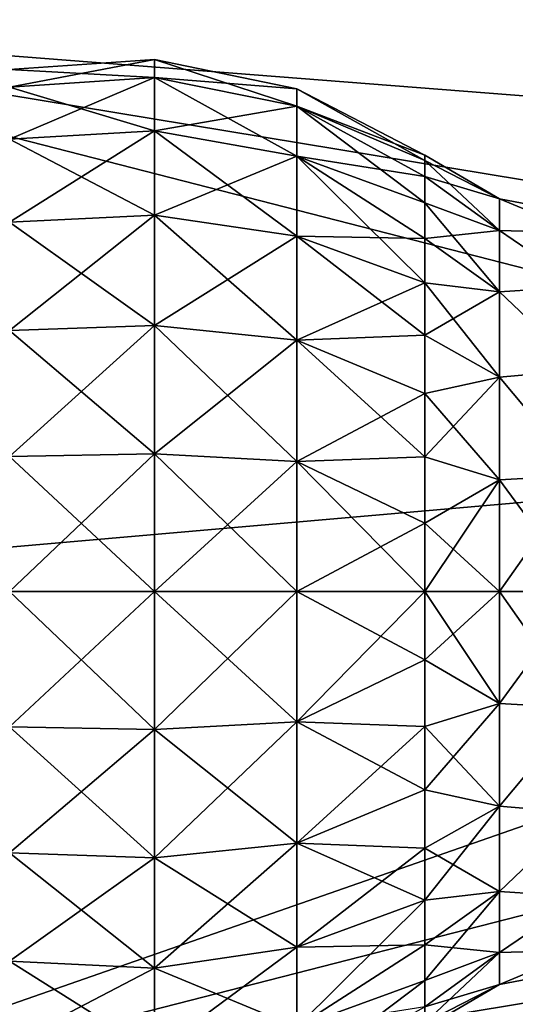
# Model space of a CAD drawing. Header units: millimetres. Extents: x -110 to 119, y -127 to 212.
# Tile 34 of 186: x -104 to -98, y -5 to 7. Entities that reach past the tile are written whole.
import ezdxf

# ---------------------------------------------------------------- set-up
doc = ezdxf.new("R2010")
doc.units = ezdxf.units.MM
doc.header["$LTSCALE"] = 26.699852
for name, color, linetype in [('10', 7, 'CONTINUOUS'), ('517', 7, 'CONTINUOUS'), ('519', 7, 'CONTINUOUS'), ('523', 7, 'CONTINUOUS'), ('524', 7, 'CONTINUOUS'), ('9', 7, 'CONTINUOUS')]:
    doc.layers.add(name, color=color, linetype=linetype)

msp = doc.modelspace()

# ---------------------------------------------------------------- linework, layer by layer
at = {"layer": '10', "color": 7, "linetype": 'CONTINUOUS', "true_color": 0xa2afbf}
for points in [[(-107.336, 13.394, -53), (-109.327, 6.828, -53), (-88.783, 5.226, -36), (-107.336, 13.394, -53)], [(-88.051, 6.851, -36), (-107.336, 13.394, -53), (-88.783, 5.226, -36), (-88.051, 6.851, -36)], [(-109.327, 6.828, -53), (-110, 0, -53), (-89.632, 1.78, -36), (-109.327, 6.828, -53)], [(-88.783, 5.226, -36), (-109.327, 6.828, -53), (-89.312, 3.527, -36), (-88.783, 5.226, -36)], [(-89.312, 3.527, -36), (-109.327, 6.828, -53), (-89.632, 1.78, -36), (-89.312, 3.527, -36)], [(-110, 0, -53), (-89.74, 0, -36), (-89.632, 1.78, -36), (-110, 0, -53)]]:
    msp.add_3dface(points, dxfattribs=at)
at = {"layer": '517', "color": 7, "linetype": 'CONTINUOUS', "true_color": 0xa2afbf}
for points in [[(-98.06, 0, 54.771), (-98.951, 0, 55.245), (-98.951, -0.817, 55.181), (-98.06, 0, 54.771)], [(-98.06, -1.337, 54.579), (-98.06, 0, 54.771), (-98.951, -0.817, 55.181), (-98.06, -1.337, 54.579)], [(-98.06, 0, 45.279), (-98.06, -1.337, 45.471), (-98.951, 0, 44.805), (-98.06, 0, 45.279)], [(-98.951, 0, 44.805), (-98.06, -1.337, 45.471), (-98.951, -0.817, 44.869), (-98.951, 0, 44.805)], [(-98.06, 0, 54.771), (-98.06, -1.337, 54.579), (-97.078, 0, 54.535), (-98.06, 0, 54.771)], [(-97.078, 0, 54.535), (-98.06, -1.337, 54.579), (-97.078, -1.394, 54.314), (-97.078, 0, 54.535)], [(-98.06, -1.337, 45.471), (-98.06, 0, 45.279), (-97.078, -1.394, 45.736), (-98.06, -1.337, 45.471)], [(-97.078, -1.394, 45.736), (-98.06, 0, 45.279), (-97.078, 0, 45.515), (-97.078, -1.394, 45.736)], [(-98.951, -1.613, 54.99), (-98.06, -1.337, 54.579), (-98.951, -0.817, 55.181), (-98.951, -1.613, 54.99)], [(-98.951, -0.817, 44.869), (-98.06, -1.337, 45.471), (-98.951, -1.613, 45.06), (-98.951, -0.817, 44.869)], [(-98.06, -2.566, 54.017), (-98.06, -1.337, 54.579), (-98.951, -2.37, 54.676), (-98.06, -2.566, 54.017)], [(-98.951, -2.37, 54.676), (-98.06, -1.337, 54.579), (-98.951, -1.613, 54.99), (-98.951, -2.37, 54.676)], [(-98.06, -1.337, 45.471), (-98.06, -2.566, 46.033), (-98.951, -1.613, 45.06), (-98.06, -1.337, 45.471)], [(-98.06, -1.337, 54.579), (-98.06, -2.566, 54.017), (-97.078, -1.394, 54.314), (-98.06, -1.337, 54.579)], [(-98.06, -2.566, 46.033), (-98.06, -1.337, 45.471), (-97.078, -1.394, 45.736), (-98.06, -2.566, 46.033)], [(-97.078, -1.394, 54.314), (-98.06, -2.566, 54.017), (-97.078, -2.651, 53.674), (-97.078, -1.394, 54.314)], [(-97.078, -2.651, 46.376), (-98.06, -2.566, 46.033), (-97.078, -1.394, 45.736), (-97.078, -2.651, 46.376)], [(-98.951, -1.613, 45.06), (-98.06, -2.566, 46.033), (-98.951, -2.37, 45.374), (-98.951, -1.613, 45.06)], [(-98.951, -3.068, 54.248), (-98.06, -2.566, 54.017), (-98.951, -2.37, 54.676), (-98.951, -3.068, 54.248)], [(-98.951, -2.37, 45.374), (-98.06, -2.566, 46.033), (-98.951, -3.068, 45.802), (-98.951, -2.37, 45.374)], [(-98.06, -3.587, 53.133), (-98.06, -2.566, 54.017), (-98.951, -3.691, 53.716), (-98.06, -3.587, 53.133)], [(-98.951, -3.691, 53.716), (-98.06, -2.566, 54.017), (-98.951, -3.068, 54.248), (-98.951, -3.691, 53.716)], [(-98.06, -2.566, 46.033), (-98.06, -3.587, 46.917), (-98.951, -3.068, 45.802), (-98.06, -2.566, 46.033)], [(-98.06, -2.566, 54.017), (-98.06, -3.587, 53.133), (-97.078, -2.651, 53.674), (-98.06, -2.566, 54.017)], [(-98.06, -3.587, 46.917), (-98.06, -2.566, 46.033), (-97.078, -2.651, 46.376), (-98.06, -3.587, 46.917)], [(-97.078, -2.651, 53.674), (-98.06, -3.587, 53.133), (-97.078, -3.649, 52.676), (-97.078, -2.651, 53.674)], [(-97.078, -3.649, 47.374), (-98.06, -3.587, 46.917), (-97.078, -2.651, 46.376), (-97.078, -3.649, 47.374)], [(-98.951, -3.068, 45.802), (-98.06, -3.587, 46.917), (-98.951, -3.691, 46.334), (-98.951, -3.068, 45.802)], [(-98.06, -4.317, 51.996), (-98.06, -3.587, 53.133), (-98.951, -4.651, 52.395), (-98.06, -4.317, 51.996)], [(-98.951, -4.651, 52.395), (-98.06, -3.587, 53.133), (-98.951, -4.223, 53.093), (-98.951, -4.651, 52.395)], [(-98.951, -4.223, 53.093), (-98.06, -3.587, 53.133), (-98.951, -3.691, 53.716), (-98.951, -4.223, 53.093)], [(-98.06, -3.587, 46.917), (-98.06, -4.317, 48.054), (-98.951, -4.223, 46.957), (-98.06, -3.587, 46.917)], [(-98.951, -3.691, 46.334), (-98.06, -3.587, 46.917), (-98.951, -4.223, 46.957), (-98.951, -3.691, 46.334)], [(-98.06, -3.587, 53.133), (-98.06, -4.317, 51.996), (-97.078, -3.649, 52.676), (-98.06, -3.587, 53.133)], [(-98.06, -4.317, 48.054), (-98.06, -3.587, 46.917), (-97.078, -3.649, 47.374), (-98.06, -4.317, 48.054)], [(-97.078, -3.649, 52.676), (-98.06, -4.317, 51.996), (-97.078, -4.289, 51.419), (-97.078, -3.649, 52.676)], [(-97.078, -4.289, 48.631), (-98.06, -4.317, 48.054), (-97.078, -3.649, 47.374), (-97.078, -4.289, 48.631)], [(-98.951, -4.223, 46.957), (-98.06, -4.317, 48.054), (-98.951, -4.651, 47.655), (-98.951, -4.223, 46.957)], [(-98.06, -4.698, 50.7), (-98.06, -4.317, 51.996), (-98.951, -5.156, 50.842), (-98.06, -4.698, 50.7)], [(-98.951, -5.156, 50.842), (-98.06, -4.317, 51.996), (-98.951, -4.965, 51.638), (-98.951, -5.156, 50.842)], [(-98.951, -4.965, 51.638), (-98.06, -4.317, 51.996), (-98.951, -4.651, 52.395), (-98.951, -4.965, 51.638)], [(-98.06, -4.317, 48.054), (-98.06, -4.698, 49.35), (-98.951, -4.965, 48.412), (-98.06, -4.317, 48.054)], [(-98.951, -4.651, 47.655), (-98.06, -4.317, 48.054), (-98.951, -4.965, 48.412), (-98.951, -4.651, 47.655)], [(-98.06, -4.317, 51.996), (-98.06, -4.698, 50.7), (-97.078, -4.289, 51.419), (-98.06, -4.317, 51.996)], [(-97.078, -4.289, 51.419), (-98.06, -4.698, 50.7), (-97.078, -4.51, 50.025), (-97.078, -4.289, 51.419)], [(-98.06, -4.698, 49.35), (-98.06, -4.317, 48.054), (-97.078, -4.289, 48.631), (-98.06, -4.698, 49.35)], [(-97.078, -4.51, 50.025), (-98.06, -4.698, 49.35), (-97.078, -4.289, 48.631), (-97.078, -4.51, 50.025)], [(-98.06, -4.698, 50.7), (-98.06, -4.698, 49.35), (-97.078, -4.51, 50.025), (-98.06, -4.698, 50.7)], [(-98.06, -4.698, 49.35), (-98.06, -4.698, 50.7), (-98.951, -5.22, 50.025), (-98.06, -4.698, 49.35)], [(-98.951, -5.22, 50.025), (-98.06, -4.698, 50.7), (-98.951, -5.156, 50.842), (-98.951, -5.22, 50.025)], [(-98.951, -4.965, 48.412), (-98.06, -4.698, 49.35), (-98.951, -5.156, 49.208), (-98.951, -4.965, 48.412)], [(-98.951, -5.156, 49.208), (-98.06, -4.698, 49.35), (-98.951, -5.22, 50.025), (-98.951, -5.156, 49.208)]]:
    msp.add_3dface(points, dxfattribs=at)
at = {"layer": '519', "color": 7, "linetype": 'CONTINUOUS', "true_color": 0xa2afbf}
for points in [[(-98.951, 5.22, 50.025), (-98.951, 5.156, 50.842), (-98.06, 4.698, 50.7), (-98.951, 5.22, 50.025)], [(-98.951, 5.156, 49.208), (-98.951, 5.22, 50.025), (-98.06, 4.698, 49.35), (-98.951, 5.156, 49.208)], [(-98.06, 4.698, 49.35), (-98.951, 5.22, 50.025), (-98.06, 4.698, 50.7), (-98.06, 4.698, 49.35)], [(-98.951, 5.156, 50.842), (-98.951, 4.965, 51.638), (-98.06, 4.698, 50.7), (-98.951, 5.156, 50.842)], [(-98.951, 4.965, 48.412), (-98.951, 5.156, 49.208), (-98.06, 4.317, 48.054), (-98.951, 4.965, 48.412)], [(-98.06, 4.317, 48.054), (-98.951, 5.156, 49.208), (-98.06, 4.698, 49.35), (-98.06, 4.317, 48.054)], [(-98.951, 4.965, 51.638), (-98.951, 4.651, 52.395), (-98.06, 4.317, 51.996), (-98.951, 4.965, 51.638)], [(-98.06, 4.698, 50.7), (-98.951, 4.965, 51.638), (-98.06, 4.317, 51.996), (-98.06, 4.698, 50.7)], [(-98.951, 4.651, 47.655), (-98.951, 4.965, 48.412), (-98.06, 4.317, 48.054), (-98.951, 4.651, 47.655)], [(-98.951, 4.651, 52.395), (-98.951, 4.223, 53.093), (-98.06, 4.317, 51.996), (-98.951, 4.651, 52.395)], [(-98.951, 4.223, 46.957), (-98.951, 4.651, 47.655), (-98.06, 3.587, 46.917), (-98.951, 4.223, 46.957)], [(-98.06, 3.587, 46.917), (-98.951, 4.651, 47.655), (-98.06, 4.317, 48.054), (-98.06, 3.587, 46.917)], [(-98.06, 4.317, 48.054), (-98.06, 4.698, 49.35), (-97.078, 4.289, 48.631), (-98.06, 4.317, 48.054)], [(-98.06, 4.698, 49.35), (-98.06, 4.698, 50.7), (-97.078, 4.51, 50.025), (-98.06, 4.698, 49.35)], [(-97.078, 4.289, 48.631), (-98.06, 4.698, 49.35), (-97.078, 4.51, 50.025), (-97.078, 4.289, 48.631)], [(-98.06, 4.698, 50.7), (-98.06, 4.317, 51.996), (-97.078, 4.289, 51.419), (-98.06, 4.698, 50.7)], [(-97.078, 4.51, 50.025), (-98.06, 4.698, 50.7), (-97.078, 4.289, 51.419), (-97.078, 4.51, 50.025)], [(-98.06, 4.317, 51.996), (-98.951, 4.223, 53.093), (-98.06, 3.587, 53.133), (-98.06, 4.317, 51.996)], [(-98.06, 3.587, 46.917), (-98.06, 4.317, 48.054), (-97.078, 3.649, 47.374), (-98.06, 3.587, 46.917)], [(-97.078, 3.649, 47.374), (-98.06, 4.317, 48.054), (-97.078, 4.289, 48.631), (-97.078, 3.649, 47.374)], [(-98.06, 4.317, 51.996), (-98.06, 3.587, 53.133), (-97.078, 3.649, 52.676), (-98.06, 4.317, 51.996)], [(-97.078, 4.289, 51.419), (-98.06, 4.317, 51.996), (-97.078, 3.649, 52.676), (-97.078, 4.289, 51.419)], [(-98.951, 4.223, 53.093), (-98.951, 3.691, 53.716), (-98.06, 3.587, 53.133), (-98.951, 4.223, 53.093)], [(-98.951, 3.691, 46.334), (-98.951, 4.223, 46.957), (-98.06, 3.587, 46.917), (-98.951, 3.691, 46.334)], [(-98.951, 3.691, 53.716), (-98.951, 3.068, 54.248), (-98.06, 3.587, 53.133), (-98.951, 3.691, 53.716)], [(-98.951, 3.068, 45.802), (-98.951, 3.691, 46.334), (-98.06, 2.566, 46.033), (-98.951, 3.068, 45.802)], [(-98.06, 2.566, 46.033), (-98.951, 3.691, 46.334), (-98.06, 3.587, 46.917), (-98.06, 2.566, 46.033)], [(-98.06, 3.587, 53.133), (-98.951, 3.068, 54.248), (-98.06, 2.566, 54.017), (-98.06, 3.587, 53.133)], [(-97.078, 2.651, 46.376), (-98.06, 3.587, 46.917), (-97.078, 3.649, 47.374), (-97.078, 2.651, 46.376)], [(-97.078, 3.649, 52.676), (-98.06, 3.587, 53.133), (-97.078, 2.651, 53.674), (-97.078, 3.649, 52.676)], [(-98.06, 2.566, 46.033), (-98.06, 3.587, 46.917), (-97.078, 2.651, 46.376), (-98.06, 2.566, 46.033)], [(-98.06, 3.587, 53.133), (-98.06, 2.566, 54.017), (-97.078, 2.651, 53.674), (-98.06, 3.587, 53.133)], [(-98.951, 3.068, 54.248), (-98.951, 2.37, 54.676), (-98.06, 2.566, 54.017), (-98.951, 3.068, 54.248)], [(-98.951, 2.37, 45.374), (-98.951, 3.068, 45.802), (-98.06, 2.566, 46.033), (-98.951, 2.37, 45.374)], [(-97.078, 1.394, 45.736), (-98.06, 2.566, 46.033), (-97.078, 2.651, 46.376), (-97.078, 1.394, 45.736)], [(-97.078, 2.651, 53.674), (-98.06, 2.566, 54.017), (-97.078, 1.394, 54.314), (-97.078, 2.651, 53.674)], [(-98.951, 2.37, 54.676), (-98.951, 1.613, 54.99), (-98.06, 2.566, 54.017), (-98.951, 2.37, 54.676)], [(-98.06, 2.566, 54.017), (-98.951, 1.613, 54.99), (-98.06, 1.337, 54.579), (-98.06, 2.566, 54.017)], [(-98.06, 1.337, 45.471), (-98.951, 2.37, 45.374), (-98.06, 2.566, 46.033), (-98.06, 1.337, 45.471)], [(-98.06, 1.337, 45.471), (-98.06, 2.566, 46.033), (-97.078, 1.394, 45.736), (-98.06, 1.337, 45.471)], [(-98.06, 2.566, 54.017), (-98.06, 1.337, 54.579), (-97.078, 1.394, 54.314), (-98.06, 2.566, 54.017)], [(-98.951, 1.613, 45.06), (-98.951, 2.37, 45.374), (-98.06, 1.337, 45.471), (-98.951, 1.613, 45.06)], [(-98.951, 1.613, 54.99), (-98.951, 0.817, 55.181), (-98.06, 1.337, 54.579), (-98.951, 1.613, 54.99)], [(-98.951, 0.817, 44.869), (-98.951, 1.613, 45.06), (-98.06, 1.337, 45.471), (-98.951, 0.817, 44.869)], [(-98.951, 0, 55.245), (-98.06, 0, 54.771), (-98.06, 1.337, 54.579), (-98.951, 0, 55.245)], [(-98.951, 0.817, 55.181), (-98.951, 0, 55.245), (-98.06, 1.337, 54.579), (-98.951, 0.817, 55.181)], [(-98.06, 0, 45.279), (-98.951, 0.817, 44.869), (-98.06, 1.337, 45.471), (-98.06, 0, 45.279)], [(-98.06, 0, 54.771), (-97.078, 0, 54.535), (-97.078, 1.394, 54.314), (-98.06, 0, 54.771)], [(-98.06, 1.337, 54.579), (-98.06, 0, 54.771), (-97.078, 1.394, 54.314), (-98.06, 1.337, 54.579)], [(-97.078, 0, 45.515), (-98.06, 1.337, 45.471), (-97.078, 1.394, 45.736), (-97.078, 0, 45.515)], [(-97.078, 0, 45.515), (-98.06, 0, 45.279), (-98.06, 1.337, 45.471), (-97.078, 0, 45.515)], [(-98.06, 0, 45.279), (-98.951, 0, 44.805), (-98.951, 0.817, 44.869), (-98.06, 0, 45.279)]]:
    msp.add_3dface(points, dxfattribs=at)
at = {"layer": '523', "color": 7, "linetype": 'CONTINUOUS', "true_color": 0xa2afbf}
for points in [[(-103.919, 0, 56.271), (-103.919, -1.617, 56.058), (-102.186, 0, 56.39), (-103.919, 0, 56.271)], [(-102.186, 0, 56.39), (-103.919, -1.617, 56.058), (-102.186, -1.647, 56.173), (-102.186, 0, 56.39)], [(-103.919, -1.617, 43.992), (-103.919, 0, 43.779), (-102.186, -1.647, 43.877), (-103.919, -1.617, 43.992)], [(-102.186, -1.647, 43.877), (-103.919, 0, 43.779), (-102.186, 0, 43.66), (-102.186, -1.647, 43.877)], [(-102.186, 0, 56.39), (-102.186, -1.647, 56.173), (-100.484, 0, 56.037), (-102.186, 0, 56.39)], [(-100.484, 0, 56.037), (-102.186, -1.647, 56.173), (-100.484, -1.556, 55.832), (-100.484, 0, 56.037)], [(-102.186, -1.647, 43.877), (-102.186, 0, 43.66), (-100.484, -1.556, 44.218), (-102.186, -1.647, 43.877)], [(-100.484, -1.556, 44.218), (-102.186, 0, 43.66), (-100.484, 0, 44.013), (-100.484, -1.556, 44.218)], [(-98.951, -0.817, 55.181), (-98.951, 0, 55.245), (-100.484, -1.556, 55.832), (-98.951, -0.817, 55.181)], [(-98.951, 0, 55.245), (-100.484, 0, 56.037), (-100.484, -1.556, 55.832), (-98.951, 0, 55.245)], [(-98.951, 0, 44.805), (-98.951, -0.817, 44.869), (-100.484, 0, 44.013), (-98.951, 0, 44.805)], [(-98.951, -0.817, 44.869), (-100.484, -1.556, 44.218), (-100.484, 0, 44.013), (-98.951, -0.817, 44.869)], [(-98.951, -0.817, 44.869), (-98.951, -1.613, 45.06), (-100.484, -1.556, 44.218), (-98.951, -0.817, 44.869)], [(-98.951, -1.613, 54.99), (-98.951, -0.817, 55.181), (-100.484, -1.556, 55.832), (-98.951, -1.613, 54.99)], [(-103.919, -1.617, 56.058), (-103.919, -3.123, 55.434), (-102.186, -1.647, 56.173), (-103.919, -1.617, 56.058)], [(-103.919, -3.123, 44.616), (-103.919, -1.617, 43.992), (-102.186, -3.183, 44.513), (-103.919, -3.123, 44.616)], [(-102.186, -3.183, 44.513), (-103.919, -1.617, 43.992), (-102.186, -1.647, 43.877), (-102.186, -3.183, 44.513)], [(-102.186, -1.647, 56.173), (-103.919, -3.123, 55.434), (-102.186, -3.183, 55.537), (-102.186, -1.647, 56.173)], [(-102.186, -1.647, 56.173), (-102.186, -3.183, 55.537), (-100.484, -1.556, 55.832), (-102.186, -1.647, 56.173)], [(-100.484, -1.556, 55.832), (-102.186, -3.183, 55.537), (-100.484, -3.006, 55.232), (-100.484, -1.556, 55.832)], [(-100.484, -3.006, 44.818), (-102.186, -1.647, 43.877), (-100.484, -1.556, 44.218), (-100.484, -3.006, 44.818)], [(-102.186, -3.183, 44.513), (-102.186, -1.647, 43.877), (-100.484, -3.006, 44.818), (-102.186, -3.183, 44.513)], [(-98.951, -1.613, 45.06), (-98.951, -2.37, 45.374), (-100.484, -1.556, 44.218), (-98.951, -1.613, 45.06)], [(-98.951, -2.37, 45.374), (-100.484, -3.006, 44.818), (-100.484, -1.556, 44.218), (-98.951, -2.37, 45.374)], [(-98.951, -1.613, 54.99), (-100.484, -1.556, 55.832), (-100.484, -3.006, 55.232), (-98.951, -1.613, 54.99)], [(-98.951, -2.37, 54.676), (-98.951, -1.613, 54.99), (-100.484, -3.006, 55.232), (-98.951, -2.37, 54.676)], [(-98.951, -2.37, 45.374), (-98.951, -3.068, 45.802), (-100.484, -3.006, 44.818), (-98.951, -2.37, 45.374)], [(-98.951, -3.068, 54.248), (-98.951, -2.37, 54.676), (-100.484, -3.006, 55.232), (-98.951, -3.068, 54.248)], [(-102.186, -3.183, 55.537), (-102.186, -4.501, 54.526), (-100.484, -3.006, 55.232), (-102.186, -3.183, 55.537)], [(-100.484, -3.006, 55.232), (-102.186, -4.501, 54.526), (-100.484, -4.251, 54.276), (-100.484, -3.006, 55.232)], [(-100.484, -4.251, 45.774), (-102.186, -3.183, 44.513), (-100.484, -3.006, 44.818), (-100.484, -4.251, 45.774)], [(-98.951, -3.068, 45.802), (-98.951, -3.691, 46.334), (-100.484, -3.006, 44.818), (-98.951, -3.068, 45.802)], [(-98.951, -3.691, 46.334), (-100.484, -4.251, 45.774), (-100.484, -3.006, 44.818), (-98.951, -3.691, 46.334)], [(-98.951, -3.068, 54.248), (-100.484, -3.006, 55.232), (-100.484, -4.251, 54.276), (-98.951, -3.068, 54.248)], [(-103.919, -3.123, 55.434), (-103.919, -4.417, 54.442), (-102.186, -3.183, 55.537), (-103.919, -3.123, 55.434)], [(-103.919, -4.417, 45.608), (-103.919, -3.123, 44.616), (-102.186, -4.501, 45.524), (-103.919, -4.417, 45.608)], [(-102.186, -4.501, 45.524), (-103.919, -3.123, 44.616), (-102.186, -3.183, 44.513), (-102.186, -4.501, 45.524)], [(-98.951, -3.691, 53.716), (-98.951, -3.068, 54.248), (-100.484, -4.251, 54.276), (-98.951, -3.691, 53.716)], [(-102.186, -3.183, 55.537), (-103.919, -4.417, 54.442), (-102.186, -4.501, 54.526), (-102.186, -3.183, 55.537)], [(-102.186, -4.501, 45.524), (-102.186, -3.183, 44.513), (-100.484, -4.251, 45.774), (-102.186, -4.501, 45.524)], [(-98.951, -3.691, 46.334), (-98.951, -4.223, 46.957), (-100.484, -4.251, 45.774), (-98.951, -3.691, 46.334)], [(-98.951, -4.223, 53.093), (-98.951, -3.691, 53.716), (-100.484, -5.207, 53.031), (-98.951, -4.223, 53.093)], [(-98.951, -3.691, 53.716), (-100.484, -4.251, 54.276), (-100.484, -5.207, 53.031), (-98.951, -3.691, 53.716)], [(-98.951, -4.223, 46.957), (-98.951, -4.651, 47.655), (-100.484, -5.207, 47.019), (-98.951, -4.223, 46.957)], [(-98.951, -4.223, 46.957), (-100.484, -5.207, 47.019), (-100.484, -4.251, 45.774), (-98.951, -4.223, 46.957)], [(-98.951, -4.651, 52.395), (-98.951, -4.223, 53.093), (-100.484, -5.207, 53.031), (-98.951, -4.651, 52.395)], [(-102.186, -4.501, 54.526), (-102.186, -5.512, 53.208), (-100.484, -4.251, 54.276), (-102.186, -4.501, 54.526)], [(-100.484, -4.251, 54.276), (-102.186, -5.512, 53.208), (-100.484, -5.207, 53.031), (-100.484, -4.251, 54.276)], [(-100.484, -5.207, 47.019), (-102.186, -4.501, 45.524), (-100.484, -4.251, 45.774), (-100.484, -5.207, 47.019)], [(-103.919, -4.417, 54.442), (-103.919, -5.409, 53.148), (-102.186, -4.501, 54.526), (-103.919, -4.417, 54.442)], [(-103.919, -5.409, 46.902), (-103.919, -4.417, 45.608), (-102.186, -5.512, 46.842), (-103.919, -5.409, 46.902)], [(-102.186, -5.512, 46.842), (-103.919, -4.417, 45.608), (-102.186, -4.501, 45.524), (-102.186, -5.512, 46.842)], [(-102.186, -4.501, 54.526), (-103.919, -5.409, 53.148), (-102.186, -5.512, 53.208), (-102.186, -4.501, 54.526)], [(-102.186, -5.512, 46.842), (-102.186, -4.501, 45.524), (-100.484, -5.207, 47.019), (-102.186, -5.512, 46.842)], [(-98.951, -4.651, 47.655), (-98.951, -4.965, 48.412), (-100.484, -5.207, 47.019), (-98.951, -4.651, 47.655)], [(-98.951, -4.965, 51.638), (-98.951, -4.651, 52.395), (-100.484, -5.807, 51.581), (-98.951, -4.965, 51.638)], [(-98.951, -4.651, 52.395), (-100.484, -5.207, 53.031), (-100.484, -5.807, 51.581), (-98.951, -4.651, 52.395)]]:
    msp.add_3dface(points, dxfattribs=at)
at = {"layer": '524', "color": 7, "linetype": 'CONTINUOUS', "true_color": 0xa2afbf}
for points in [[(-103.919, 6.246, 50.025), (-103.919, 6.033, 51.642), (-102.186, 6.365, 50.025), (-103.919, 6.246, 50.025)], [(-102.186, 6.148, 48.378), (-103.919, 6.246, 50.025), (-102.186, 6.365, 50.025), (-102.186, 6.148, 48.378)], [(-102.186, 6.365, 50.025), (-103.919, 6.033, 51.642), (-102.186, 6.148, 51.672), (-102.186, 6.365, 50.025)], [(-102.186, 6.148, 48.378), (-102.186, 6.365, 50.025), (-100.484, 5.807, 48.469), (-102.186, 6.148, 48.378)], [(-102.186, 6.365, 50.025), (-102.186, 6.148, 51.672), (-100.484, 6.012, 50.025), (-102.186, 6.365, 50.025)], [(-100.484, 5.807, 48.469), (-102.186, 6.365, 50.025), (-100.484, 6.012, 50.025), (-100.484, 5.807, 48.469)], [(-103.919, 6.033, 48.408), (-103.919, 6.246, 50.025), (-102.186, 6.148, 48.378), (-103.919, 6.033, 48.408)], [(-102.186, 5.512, 46.842), (-103.919, 6.033, 48.408), (-102.186, 6.148, 48.378), (-102.186, 5.512, 46.842)], [(-103.919, 6.033, 51.642), (-103.919, 5.409, 53.148), (-102.186, 6.148, 51.672), (-103.919, 6.033, 51.642)], [(-102.186, 6.148, 51.672), (-103.919, 5.409, 53.148), (-102.186, 5.512, 53.208), (-102.186, 6.148, 51.672)], [(-102.186, 5.512, 46.842), (-102.186, 6.148, 48.378), (-100.484, 5.207, 47.019), (-102.186, 5.512, 46.842)], [(-100.484, 5.207, 47.019), (-102.186, 6.148, 48.378), (-100.484, 5.807, 48.469), (-100.484, 5.207, 47.019)], [(-102.186, 6.148, 51.672), (-102.186, 5.512, 53.208), (-100.484, 5.807, 51.581), (-102.186, 6.148, 51.672)], [(-100.484, 6.012, 50.025), (-102.186, 6.148, 51.672), (-100.484, 5.807, 51.581), (-100.484, 6.012, 50.025)], [(-103.919, 5.409, 46.902), (-103.919, 6.033, 48.408), (-102.186, 5.512, 46.842), (-103.919, 5.409, 46.902)], [(-98.951, 5.22, 50.025), (-98.951, 5.156, 49.208), (-100.484, 6.012, 50.025), (-98.951, 5.22, 50.025)], [(-98.951, 5.22, 50.025), (-100.484, 6.012, 50.025), (-100.484, 5.807, 51.581), (-98.951, 5.22, 50.025)], [(-98.951, 5.156, 49.208), (-100.484, 5.807, 48.469), (-100.484, 6.012, 50.025), (-98.951, 5.156, 49.208)], [(-100.484, 5.807, 51.581), (-102.186, 5.512, 53.208), (-100.484, 5.207, 53.031), (-100.484, 5.807, 51.581)], [(-98.951, 4.965, 51.638), (-98.951, 5.156, 50.842), (-100.484, 5.807, 51.581), (-98.951, 4.965, 51.638)], [(-98.951, 4.965, 51.638), (-100.484, 5.807, 51.581), (-100.484, 5.207, 53.031), (-98.951, 4.965, 51.638)], [(-98.951, 5.156, 50.842), (-98.951, 5.22, 50.025), (-100.484, 5.807, 51.581), (-98.951, 5.156, 50.842)], [(-98.951, 5.156, 49.208), (-98.951, 4.965, 48.412), (-100.484, 5.807, 48.469), (-98.951, 5.156, 49.208)], [(-98.951, 4.965, 48.412), (-98.951, 4.651, 47.655), (-100.484, 5.807, 48.469), (-98.951, 4.965, 48.412)], [(-98.951, 4.651, 47.655), (-100.484, 5.207, 47.019), (-100.484, 5.807, 48.469), (-98.951, 4.651, 47.655)], [(-102.186, 4.501, 45.524), (-103.919, 5.409, 46.902), (-102.186, 5.512, 46.842), (-102.186, 4.501, 45.524)], [(-103.919, 5.409, 53.148), (-103.919, 4.417, 54.442), (-102.186, 5.512, 53.208), (-103.919, 5.409, 53.148)], [(-102.186, 5.512, 53.208), (-103.919, 4.417, 54.442), (-102.186, 4.501, 54.526), (-102.186, 5.512, 53.208)], [(-102.186, 4.501, 45.524), (-102.186, 5.512, 46.842), (-100.484, 4.251, 45.774), (-102.186, 4.501, 45.524)], [(-100.484, 4.251, 45.774), (-102.186, 5.512, 46.842), (-100.484, 5.207, 47.019), (-100.484, 4.251, 45.774)], [(-102.186, 5.512, 53.208), (-102.186, 4.501, 54.526), (-100.484, 5.207, 53.031), (-102.186, 5.512, 53.208)], [(-103.919, 4.417, 45.608), (-103.919, 5.409, 46.902), (-102.186, 4.501, 45.524), (-103.919, 4.417, 45.608)], [(-100.484, 5.207, 53.031), (-102.186, 4.501, 54.526), (-100.484, 4.251, 54.276), (-100.484, 5.207, 53.031)], [(-98.951, 4.223, 53.093), (-98.951, 4.651, 52.395), (-100.484, 5.207, 53.031), (-98.951, 4.223, 53.093)], [(-98.951, 4.223, 53.093), (-100.484, 5.207, 53.031), (-100.484, 4.251, 54.276), (-98.951, 4.223, 53.093)], [(-98.951, 4.651, 52.395), (-98.951, 4.965, 51.638), (-100.484, 5.207, 53.031), (-98.951, 4.651, 52.395)], [(-98.951, 4.651, 47.655), (-98.951, 4.223, 46.957), (-100.484, 5.207, 47.019), (-98.951, 4.651, 47.655)], [(-98.951, 4.223, 46.957), (-98.951, 3.691, 46.334), (-100.484, 5.207, 47.019), (-98.951, 4.223, 46.957)], [(-98.951, 3.691, 46.334), (-100.484, 4.251, 45.774), (-100.484, 5.207, 47.019), (-98.951, 3.691, 46.334)], [(-102.186, 3.183, 44.513), (-103.919, 4.417, 45.608), (-102.186, 4.501, 45.524), (-102.186, 3.183, 44.513)], [(-103.919, 4.417, 54.442), (-103.919, 3.123, 55.434), (-102.186, 4.501, 54.526), (-103.919, 4.417, 54.442)], [(-102.186, 4.501, 54.526), (-103.919, 3.123, 55.434), (-102.186, 3.183, 55.537), (-102.186, 4.501, 54.526)], [(-102.186, 3.183, 44.513), (-102.186, 4.501, 45.524), (-100.484, 3.006, 44.818), (-102.186, 3.183, 44.513)], [(-100.484, 3.006, 44.818), (-102.186, 4.501, 45.524), (-100.484, 4.251, 45.774), (-100.484, 3.006, 44.818)], [(-102.186, 4.501, 54.526), (-102.186, 3.183, 55.537), (-100.484, 4.251, 54.276), (-102.186, 4.501, 54.526)], [(-103.919, 3.123, 44.616), (-103.919, 4.417, 45.608), (-102.186, 3.183, 44.513), (-103.919, 3.123, 44.616)], [(-100.484, 4.251, 54.276), (-102.186, 3.183, 55.537), (-100.484, 3.006, 55.232), (-100.484, 4.251, 54.276)], [(-98.951, 3.691, 53.716), (-98.951, 4.223, 53.093), (-100.484, 4.251, 54.276), (-98.951, 3.691, 53.716)], [(-98.951, 3.691, 53.716), (-100.484, 4.251, 54.276), (-100.484, 3.006, 55.232), (-98.951, 3.691, 53.716)], [(-98.951, 3.691, 46.334), (-98.951, 3.068, 45.802), (-100.484, 4.251, 45.774), (-98.951, 3.691, 46.334)], [(-98.951, 3.068, 45.802), (-100.484, 3.006, 44.818), (-100.484, 4.251, 45.774), (-98.951, 3.068, 45.802)], [(-98.951, 3.068, 54.248), (-98.951, 3.691, 53.716), (-100.484, 3.006, 55.232), (-98.951, 3.068, 54.248)], [(-102.186, 1.647, 43.877), (-103.919, 3.123, 44.616), (-102.186, 3.183, 44.513), (-102.186, 1.647, 43.877)], [(-103.919, 3.123, 55.434), (-103.919, 1.617, 56.058), (-102.186, 3.183, 55.537), (-103.919, 3.123, 55.434)], [(-102.186, 3.183, 55.537), (-103.919, 1.617, 56.058), (-102.186, 1.647, 56.173), (-102.186, 3.183, 55.537)], [(-102.186, 1.647, 43.877), (-102.186, 3.183, 44.513), (-100.484, 1.556, 44.218), (-102.186, 1.647, 43.877)], [(-100.484, 1.556, 44.218), (-102.186, 3.183, 44.513), (-100.484, 3.006, 44.818), (-100.484, 1.556, 44.218)], [(-102.186, 3.183, 55.537), (-102.186, 1.647, 56.173), (-100.484, 3.006, 55.232), (-102.186, 3.183, 55.537)], [(-103.919, 1.617, 43.992), (-103.919, 3.123, 44.616), (-102.186, 1.647, 43.877), (-103.919, 1.617, 43.992)], [(-98.951, 2.37, 54.676), (-98.951, 3.068, 54.248), (-100.484, 3.006, 55.232), (-98.951, 2.37, 54.676)], [(-98.951, 3.068, 45.802), (-98.951, 2.37, 45.374), (-100.484, 3.006, 44.818), (-98.951, 3.068, 45.802)], [(-100.484, 3.006, 55.232), (-102.186, 1.647, 56.173), (-100.484, 1.556, 55.832), (-100.484, 3.006, 55.232)], [(-98.951, 2.37, 54.676), (-100.484, 3.006, 55.232), (-100.484, 1.556, 55.832), (-98.951, 2.37, 54.676)], [(-98.951, 2.37, 45.374), (-98.951, 1.613, 45.06), (-100.484, 3.006, 44.818), (-98.951, 2.37, 45.374)], [(-98.951, 1.613, 45.06), (-100.484, 1.556, 44.218), (-100.484, 3.006, 44.818), (-98.951, 1.613, 45.06)], [(-98.951, 1.613, 54.99), (-98.951, 2.37, 54.676), (-100.484, 1.556, 55.832), (-98.951, 1.613, 54.99)], [(-103.919, 0, 56.271), (-102.186, 0, 56.39), (-102.186, 1.647, 56.173), (-103.919, 0, 56.271)], [(-103.919, 1.617, 56.058), (-103.919, 0, 56.271), (-102.186, 1.647, 56.173), (-103.919, 1.617, 56.058)], [(-102.186, 0, 43.66), (-103.919, 1.617, 43.992), (-102.186, 1.647, 43.877), (-102.186, 0, 43.66)], [(-102.186, 0, 43.66), (-103.919, 0, 43.779), (-103.919, 1.617, 43.992), (-102.186, 0, 43.66)], [(-102.186, 1.647, 56.173), (-102.186, 0, 56.39), (-100.484, 1.556, 55.832), (-102.186, 1.647, 56.173)], [(-100.484, 0, 44.013), (-102.186, 0, 43.66), (-102.186, 1.647, 43.877), (-100.484, 0, 44.013)], [(-100.484, 0, 44.013), (-102.186, 1.647, 43.877), (-100.484, 1.556, 44.218), (-100.484, 0, 44.013)], [(-102.186, 0, 56.39), (-100.484, 0, 56.037), (-100.484, 1.556, 55.832), (-102.186, 0, 56.39)], [(-98.951, 0.817, 55.181), (-98.951, 1.613, 54.99), (-100.484, 1.556, 55.832), (-98.951, 0.817, 55.181)], [(-98.951, 1.613, 45.06), (-98.951, 0.817, 44.869), (-100.484, 1.556, 44.218), (-98.951, 1.613, 45.06)], [(-98.951, 0.817, 44.869), (-98.951, 0, 44.805), (-100.484, 1.556, 44.218), (-98.951, 0.817, 44.869)], [(-98.951, 0, 44.805), (-100.484, 0, 44.013), (-100.484, 1.556, 44.218), (-98.951, 0, 44.805)], [(-100.484, 0, 56.037), (-98.951, 0.817, 55.181), (-100.484, 1.556, 55.832), (-100.484, 0, 56.037)], [(-98.951, 0, 55.245), (-98.951, 0.817, 55.181), (-100.484, 0, 56.037), (-98.951, 0, 55.245)]]:
    msp.add_3dface(points, dxfattribs=at)
at = {"layer": '9', "color": 7, "linetype": 'CONTINUOUS', "true_color": 0xa2afbf}
for points in [[(-89.74, 0, -36), (-110, 0, -53), (-109.327, -6.828, -53), (-89.74, 0, -36)], [(-89.74, 0, -36), (-109.327, -6.828, -53), (-89.632, -1.78, -36), (-89.74, 0, -36)], [(-89.632, -1.78, -36), (-109.327, -6.828, -53), (-89.312, -3.527, -36), (-89.632, -1.78, -36)], [(-109.327, -6.828, -53), (-107.336, -13.394, -53), (-89.312, -3.527, -36), (-109.327, -6.828, -53)], [(-89.312, -3.527, -36), (-107.336, -13.394, -53), (-88.783, -5.226, -36), (-89.312, -3.527, -36)]]:
    msp.add_3dface(points, dxfattribs=at)

doc.saveas('drawing.dxf')
